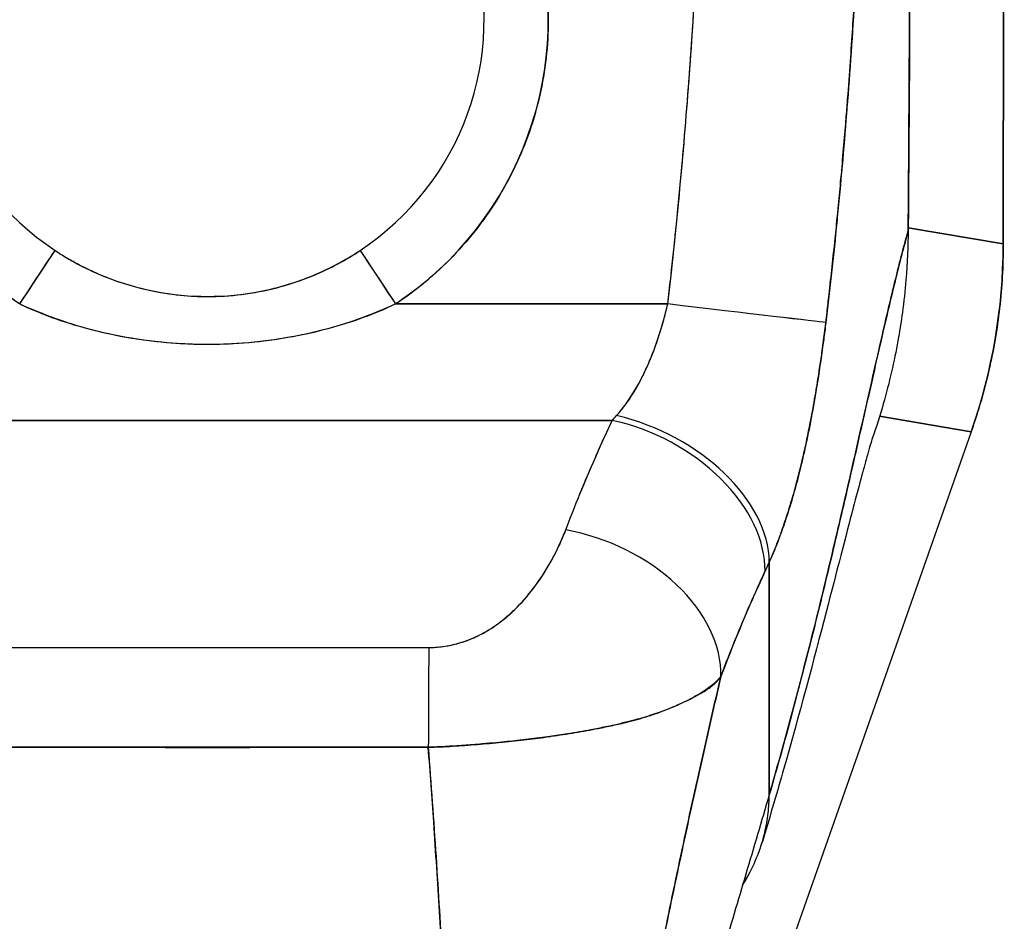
# Model space of a CAD drawing. Extents: x 807 to 1172, y 30 to 260.
# Tile 50 of 214: x 906.86 to 908.06, y 166.63 to 167.74. Entities that reach past the tile are written whole.
import ezdxf

# ---------------------------------------------------------------- set-up
doc = ezdxf.new("R2010")
doc.units = 0
doc.header["$LTSCALE"] = 4
doc.header["$MEASUREMENT"] = 0
doc.layers.get('0').update_dxf_attribs({"linetype": 'CONTINUOUS'})

msp = doc.modelspace()

# ---------------------------------------------------------------- linework, layer by layer
for p, q in [((908.0631, 167.4614), (908.0645, 168.5254)), ((908.0645, 168.5254), (908.0631, 167.4614)), ((907.4806, 167.5957), (907.4806, 167.5957)), ((907.4727, 167.5753), (907.4727, 167.5753)), ((907.3292, 167.499), (907.3292, 167.4988)), ((907.9467, 167.4813), (908.0631, 167.4614)), ((908.0631, 167.4614), (907.9467, 167.4813)), ((906.8843, 167.4646), (906.8843, 167.4644)), ((907.2899, 167.4644), (907.2899, 167.4646)), ((908.0631, 167.4614), (908.0631, 167.46)), ((906.8566, 167.3878), (906.9, 167.4535)), ((907.2742, 167.4535), (907.3176, 167.3878)), ((906.9614, 167.4212), (906.9625, 167.421)), ((906.9804, 167.4145), (906.9804, 167.4143)), ((906.9804, 167.4143), (906.9804, 167.4145)), ((906.9922, 167.4106), (906.9922, 167.4108)), ((907.6546, 167.4136), (907.6546, 167.4136)), ((907.6546, 167.4136), (907.6546, 167.4136)), ((907.0698, 167.3977), (907.072, 167.3972)), ((907.3292, 167.3958), (907.3292, 167.3958)), ((907.3176, 167.3878), (907.6516, 167.3878)), ((907.6516, 167.3878), (907.3176, 167.3878)), ((907.6523, 167.3939), (907.6523, 167.3939)), ((906.8843, 167.376), (906.8843, 167.3756)), ((907.2899, 167.3756), (907.2899, 167.376)), ((907.0582, 167.3388), (907.0577, 167.3388)), ((907.1151, 167.3387), (907.1145, 167.3387)), ((907.9114, 167.2501), (908.0237, 167.2309)), ((908.0237, 167.2309), (907.9114, 167.2501)), ((906.5907, 167.2451), (907.5835, 167.2451)), ((907.5835, 167.2451), (906.5907, 167.2451)), ((908.0237, 167.2309), (907.5411, 165.8578)), ((908.0241, 167.2321), (908.0237, 167.2309)), ((907.7761, 166.7859), (907.7761, 167.0712)), ((907.7761, 167.0712), (907.7761, 166.7859)), ((907.4611, 167.0105), (907.4611, 167.0105)), ((907.4414, 166.9943), (907.4414, 166.9944)), ((907.4414, 166.9944), (907.4414, 166.9943)), ((906.9651, 166.8443), (906.9651, 166.8445)), ((906.9651, 166.8445), (906.9651, 166.8443)), ((906.9769, 166.8442), (906.9769, 166.8445)), ((906.9887, 166.8445), (906.9887, 166.8442)), ((907.1855, 166.8442), (907.1855, 166.8444)), ((907.1973, 166.8444), (907.1973, 166.8442)), ((907.2091, 166.8444), (907.2091, 166.8443)), ((907.2091, 166.8443), (907.2091, 166.8444))]:
    msp.add_line(p, q)
for radius, start, end in [(0.4179, 303.4812, 236.5188), (0.3392, 303.4812, 236.5188), (0.5079, 255.3119, 255.312), (0.5078, 284.688, 284.6881)]:
    msp.add_arc((907.0871, 167.7364), radius, start, end)
for centre, major_axis, ratio, start_param, end_param in [((907.9348, 167.4779), (0.0118, -0.0001), 0.00001, 6.274975, 6.369031), ((907.376, 167.4604), (0.1162, 0.6786), 0.997956, 4.543675, 4.881103), ((906.8566, 167.3878), (0.0434, 0.0657), 0.00001, 4.712386, 6.250133), ((907.3176, 167.3878), (-0.0434, 0.0657), 0.00001, 0.052932, 1.580743), ((907.6516, 167.3878), (0.1955, -0.023), 0.00001, 0.126837, 1.57074), ((907.6516, 167.3878), (0.1955, -0.023), 0.00001, 0.127062, 1.570795), ((907.6191, 167.4269), (0.1374, 0.239), 0.280637, 4.023048, 4.058761), ((907.619, 167.427), (0.1373, 0.2391), 0.281198, 4.022914, 4.058622), ((907.5888, 167.114), (0.1795, -0.0809), 0.661582, 0.294792, 1.860531), ((907.5888, 167.114), (0.1795, -0.0809), 0.661582, 0.294793, 1.860531), ((907.5835, 167.1024), (0.1785, -0.083), 0.690457, 0.302725, 1.881447), ((907.5835, 167.1024), (0.1785, -0.083), 0.690457, 0.302725, 1.881446), ((907.5265, 166.9681), (0.184, -0.0699), 0.701391, 0.242235, 1.831183), ((907.5265, 166.9681), (0.184, -0.0699), 0.701391, 0.242235, 1.831183), ((907.8072, 167.361), (0.1189, 0.4119), 0.158708, 3.939526, 3.978632), ((907.8072, 167.361), (-0.1189, -0.4118), 0.158692, 0.797928, 0.837041), ((907.3584, 166.8239), (0.0006, 0.1968), 0.003076, 0.759767, 1.467632), ((907.3584, 166.8239), (-0.0006, -0.1968), 0.003076, 3.90136, 4.609224), ((907.0871, 166.8649), (-0.0807, 0), 0.999084, 0.256191, 0.259896), ((907.0871, 166.8644), (-0.0689, 0), 0.999084, 0.293864, 0.298342), ((907.0871, 166.8644), (-0.0689, 0), 0.999084, 0.293864, 0.298342), ((907.0871, 166.8611), (-0.0602, 0), 0.999084, 0.280947, 0.286089), ((907.0871, 166.8611), (-0.0602, 0), 0.999084, 0.280947, 0.286089), ((907.0871, 166.8607), (-0.0485, 0), 0.999084, 0.341979, 0.348517), ((907.0871, 166.8607), (0.0485, 0), 0.999084, 5.934673, 5.939785), ((907.0871, 166.8611), (0.0602, 0), 0.999084, 5.997101, 6.000855), ((907.0871, 166.8611), (0.0602, 0), 0.999084, 5.997101, 6.000855), ((907.0871, 166.8644), (0.0689, 0), 0.999084, 5.984848, 5.987968), ((907.0871, 166.8644), (0.0689, 0), 0.999084, 5.984848, 5.987968), ((907.0871, 166.8649), (0.0807, 0), 0.999084, 6.023295, 6.025695)]:
    msp.add_ellipse(centre, major_axis=major_axis, ratio=ratio, start_param=start_param, end_param=end_param)
for points, knots in [([(907.9505, 168.3815), (907.9505, 168.3624), (907.9504, 168.3421), (907.9504, 168.3208), (907.9504, 168.307), (907.9504, 168.2929), (907.9504, 168.2785), (907.9503, 168.274), (907.9503, 168.2694), (907.9503, 168.2648), (907.9503, 168.2479), (907.9503, 168.2305), (907.9502, 168.2129), (907.9502, 168.1969), (907.9502, 168.1806), (907.9501, 168.164), (907.9501, 168.1636), (907.9501, 168.1631), (907.9501, 168.1627), (907.9501, 168.1479), (907.95, 168.133), (907.95, 168.1177), (907.9499, 168.1032), (907.9499, 168.0885), (907.9498, 168.0734), (907.9498, 168.061), (907.9497, 168.0485), (907.9497, 168.0357), (907.9496, 168.0201), (907.9496, 168.0042), (907.9495, 167.988), (907.9494, 167.9604), (907.9492, 167.932), (907.9491, 167.9032), (907.9491, 167.8999), (907.9491, 167.8966), (907.9491, 167.8933), (907.9489, 167.8672), (907.9488, 167.8409), (907.9487, 167.8146), (907.9486, 167.7988), (907.9485, 167.783), (907.9484, 167.7673), (907.9484, 167.7599), (907.9483, 167.7524), (907.9483, 167.745), (907.9483, 167.7358), (907.9482, 167.7265), (907.9482, 167.7174), (907.9481, 167.6994), (907.948, 167.6816), (907.9479, 167.6641), (907.9478, 167.6447), (907.9476, 167.6255), (907.9475, 167.6069), (907.9475, 167.6053), (907.9475, 167.6036), (907.9475, 167.602), (907.9474, 167.5824), (907.9472, 167.5634), (907.9471, 167.5451), (907.9469, 167.5212), (907.9468, 167.4986), (907.9466, 167.4778)], [0, 0, 0, 0, 0.086854, 0.086854, 0.086854, 0.142857, 0.142857, 0.142857, 0.160393, 0.160393, 0.160393, 0.225332, 0.225332, 0.225332, 0.284072, 0.284072, 0.284072, 0.285714, 0.285714, 0.285714, 0.337995, 0.337995, 0.337995, 0.387858, 0.387858, 0.387858, 0.428571, 0.428571, 0.428571, 0.477903, 0.477903, 0.477903, 0.561799, 0.561799, 0.561799, 0.571429, 0.571429, 0.571429, 0.647398, 0.647398, 0.647398, 0.692793, 0.692793, 0.692793, 0.714286, 0.714286, 0.714286, 0.741164, 0.741164, 0.741164, 0.793671, 0.793671, 0.793671, 0.851961, 0.851961, 0.851961, 0.857143, 0.857143, 0.857143, 0.918923, 0.918923, 0.918923, 1, 1, 1, 1]), ([(907.9466, 167.4778), (907.9472, 167.5503), (907.9476, 167.6233), (907.948, 167.6968), (907.9482, 167.7224), (907.9483, 167.748), (907.9485, 167.7736), (907.9487, 167.8182), (907.9489, 167.863), (907.9491, 167.908), (907.9494, 167.9633), (907.9496, 168.0189), (907.9498, 168.0748), (907.9499, 168.095), (907.95, 168.1152), (907.95, 168.1355), (907.9503, 168.2169), (907.9504, 168.2989), (907.9505, 168.3815)], [0, 0, 0, 0, 0.247318, 0.247318, 0.247318, 0.333333, 0.333333, 0.333333, 0.482783, 0.482783, 0.482783, 0.666667, 0.666667, 0.666667, 0.733158, 0.733158, 0.733158, 1, 1, 1, 1]), ([(906.8566, 167.3878), (906.8307, 167.4049), (906.8074, 167.4243), (906.7861, 167.4465), (906.7648, 167.4687), (906.7456, 167.4935), (906.7295, 167.5201), (906.7134, 167.5467), (906.7003, 167.575), (906.6906, 167.6044), (906.6808, 167.6338), (906.6743, 167.6644), (906.6712, 167.6952), (906.6682, 167.7261), (906.6686, 167.7573), (906.6724, 167.788), (906.6762, 167.8188), (906.6835, 167.8491), (906.694, 167.8783), (906.7046, 167.9075), (906.7183, 167.9355), (906.7351, 167.9616), (906.7518, 167.9877), (906.7714, 168.0119), (906.7934, 168.0337), (906.8155, 168.0555), (906.84, 168.0748), (906.8663, 168.0912), (906.8927, 168.1076), (906.9208, 168.121), (906.9501, 168.1312), (906.9794, 168.1414), (907.0098, 168.1483), (907.0406, 168.1517), (907.0714, 168.1551), (907.1026, 168.1552), (907.1335, 168.1517), (907.1643, 168.1483), (907.1947, 168.1414), (907.224, 168.1312), (907.2533, 168.1211), (907.2815, 168.1076), (907.3078, 168.0913), (907.3341, 168.0749), (907.3586, 168.0556), (907.3807, 168.0338), (907.4027, 168.012), (907.4224, 167.9878), (907.4391, 167.9617), (907.4558, 167.9355), (907.4696, 167.9076), (907.4801, 167.8784), (907.4907, 167.8492), (907.4979, 167.8189), (907.5018, 167.7881), (907.5056, 167.7574), (907.506, 167.7262), (907.503, 167.6953), (907.4999, 167.6645), (907.4934, 167.6339), (907.4837, 167.6045), (907.4739, 167.5751), (907.4609, 167.5468), (907.4448, 167.5202), (907.4287, 167.4936), (907.4095, 167.4687), (907.3882, 167.4466), (907.3669, 167.4244), (907.3435, 167.4049), (907.3176, 167.3878)], [0, 0, 0, 0, 0.043478, 0.043478, 0.043478, 0.086957, 0.086957, 0.086957, 0.130435, 0.130435, 0.130435, 0.173913, 0.173913, 0.173913, 0.217391, 0.217391, 0.217391, 0.26087, 0.26087, 0.26087, 0.304348, 0.304348, 0.304348, 0.347826, 0.347826, 0.347826, 0.391304, 0.391304, 0.391304, 0.434783, 0.434783, 0.434783, 0.478261, 0.478261, 0.478261, 0.521739, 0.521739, 0.521739, 0.565217, 0.565217, 0.565217, 0.608696, 0.608696, 0.608696, 0.652174, 0.652174, 0.652174, 0.695652, 0.695652, 0.695652, 0.73913, 0.73913, 0.73913, 0.782609, 0.782609, 0.782609, 0.826087, 0.826087, 0.826087, 0.869565, 0.869565, 0.869565, 0.913043, 0.913043, 0.913043, 0.956522, 0.956522, 0.956522, 1, 1, 1, 1]), ([(907.6516, 167.3878), (907.6565, 167.4291), (907.6609, 167.4711), (907.6651, 167.5138), (907.6692, 167.5564), (907.6729, 167.5997), (907.6763, 167.6437), (907.6797, 167.6877), (907.6827, 167.7323), (907.6854, 167.7776)], [0, 0, 0, 0, 0.333333, 0.333333, 0.333333, 0.666667, 0.666667, 0.666667, 1, 1, 1, 1]), ([(907.6516, 167.3878), (907.656, 167.4251), (907.66, 167.4625), (907.6637, 167.4999), (907.6682, 167.5453), (907.6722, 167.5907), (907.6757, 167.6363), (907.6794, 167.6833), (907.6826, 167.7304), (907.6854, 167.7776)], [0, 0, 0, 0, 0.288491, 0.288491, 0.288491, 0.638459, 0.638459, 0.638459, 1, 1, 1, 1]), ([(907.8455, 167.365), (907.846, 167.3692), (907.8465, 167.3733), (907.847, 167.3774), (907.8479, 167.3847), (907.8487, 167.392), (907.8495, 167.3993), (907.8521, 167.4222), (907.8546, 167.445), (907.8569, 167.4675), (907.858, 167.4773), (907.8589, 167.4871), (907.8599, 167.4968), (907.8602, 167.4995), (907.8604, 167.5021), (907.8607, 167.5048), (907.8617, 167.5157), (907.8628, 167.5265), (907.8637, 167.5373), (907.866, 167.5615), (907.868, 167.5855), (907.8699, 167.6092), (907.8706, 167.6171), (907.8712, 167.625), (907.8718, 167.6328), (907.872, 167.6349), (907.8721, 167.637), (907.8723, 167.6391), (907.8735, 167.6546), (907.8746, 167.6699), (907.8757, 167.6851), (907.8776, 167.7127), (907.8794, 167.7397), (907.881, 167.7659)], [0, 0, 0, 0, 0.029161, 0.029161, 0.029161, 0.080621, 0.080621, 0.080621, 0.243196, 0.243196, 0.243196, 0.313778, 0.313778, 0.313778, 0.333333, 0.333333, 0.333333, 0.41251, 0.41251, 0.41251, 0.591045, 0.591045, 0.591045, 0.650584, 0.650584, 0.650584, 0.666667, 0.666667, 0.666667, 0.784923, 0.784923, 0.784923, 1, 1, 1, 1]), ([(907.881, 167.7659), (907.8781, 167.7192), (907.875, 167.6732), (907.8714, 167.6279), (907.8712, 167.6256), (907.8711, 167.6234), (907.8709, 167.6211), (907.8675, 167.5782), (907.8637, 167.5359), (907.8596, 167.4943), (907.8592, 167.4898), (907.8588, 167.4852), (907.8583, 167.4807), (907.8544, 167.4416), (907.8501, 167.403), (907.8455, 167.365)], [0, 0, 0, 0, 0.333333, 0.333333, 0.333333, 0.350215, 0.350215, 0.350215, 0.666667, 0.666667, 0.666667, 0.701162, 0.701162, 0.701162, 1, 1, 1, 1]), ([(907.7761, 166.7859), (907.7854, 166.8176), (907.7944, 166.8498), (907.8031, 166.8822), (907.8118, 166.9146), (907.8203, 166.9473), (907.8285, 166.9799), (907.8367, 167.0125), (907.8446, 167.045), (907.8523, 167.0772), (907.8599, 167.1093), (907.8673, 167.1411), (907.8744, 167.172), (907.8815, 167.203), (907.8883, 167.2332), (907.8949, 167.2622), (907.9015, 167.2912), (907.9077, 167.319), (907.9138, 167.3451), (907.9198, 167.3712), (907.9255, 167.3956), (907.931, 167.4179), (907.9365, 167.4402), (907.9417, 167.4603), (907.9466, 167.4778)], [0, 0, 0, 0, 0.124948, 0.124948, 0.124948, 0.249955, 0.249955, 0.249955, 0.374963, 0.374963, 0.374963, 0.49997, 0.49997, 0.49997, 0.624978, 0.624978, 0.624978, 0.749985, 0.749985, 0.749985, 0.874993, 0.874993, 0.874993, 1, 1, 1, 1]), ([(907.9466, 167.4778), (907.9452, 167.4727), (907.9437, 167.4675), (907.9423, 167.462), (907.9396, 167.4523), (907.937, 167.4419), (907.9342, 167.4308), (907.9314, 167.4198), (907.9286, 167.4082), (907.9257, 167.3961), (907.9228, 167.384), (907.9198, 167.3713), (907.9168, 167.3582), (907.9137, 167.3451), (907.9106, 167.3315), (907.9074, 167.3175), (907.9043, 167.3035), (907.901, 167.2891), (907.8977, 167.2744), (907.8943, 167.2597), (907.8909, 167.2446), (907.8874, 167.2293), (907.884, 167.2139), (907.8804, 167.1983), (907.8768, 167.1825), (907.8732, 167.1667), (907.8695, 167.1506), (907.8657, 167.1344), (907.862, 167.1182), (907.8581, 167.1018), (907.8542, 167.0853), (907.8503, 167.0688), (907.8463, 167.0522), (907.8423, 167.0356), (907.8382, 167.0189), (907.8341, 167.0022), (907.8299, 166.9854), (907.8257, 166.9687), (907.8214, 166.9519), (907.8171, 166.9351), (907.8127, 166.9184), (907.8083, 166.9016), (907.8038, 166.885), (907.7994, 166.8683), (907.7948, 166.8517), (907.7902, 166.8351), (907.7855, 166.8186), (907.7808, 166.8022), (907.7761, 166.7859)], [0, 0, 0, 0, 0.036069, 0.036069, 0.036069, 0.100331, 0.100331, 0.100331, 0.164593, 0.164593, 0.164593, 0.228855, 0.228855, 0.228855, 0.293118, 0.293118, 0.293118, 0.35738, 0.35738, 0.35738, 0.421642, 0.421642, 0.421642, 0.485904, 0.485904, 0.485904, 0.550166, 0.550166, 0.550166, 0.614429, 0.614429, 0.614429, 0.678691, 0.678691, 0.678691, 0.742953, 0.742953, 0.742953, 0.807215, 0.807215, 0.807215, 0.871477, 0.871477, 0.871477, 0.93574, 0.93574, 0.93574, 1, 1, 1, 1]), ([(907.9466, 167.4778), (907.9464, 167.4591), (907.9456, 167.4386), (907.9438, 167.4172), (907.9427, 167.4041), (907.9413, 167.3908), (907.9394, 167.3772), (907.9381, 167.3673), (907.9366, 167.3573), (907.9348, 167.3471), (907.9304, 167.3223), (907.9248, 167.2968), (907.9174, 167.2702), (907.9169, 167.2686), (907.9164, 167.2669), (907.916, 167.2653), (907.912, 167.2514), (907.9075, 167.2372), (907.9025, 167.2228)], [0, 0, 0, 0, 0.0478542, 0.0478542, 0.0478542, 0.0769231, 0.0769231, 0.0769231, 0.0983166, 0.0983166, 0.0983166, 0.1506385, 0.1506385, 0.1506385, 0.1538462, 0.1538462, 0.1538462, 0.1810696, 0.1810696, 0.1810696, 0.1810696]), ([(908.0631, 167.46), (908.0631, 167.4342), (908.0616, 167.4084), (908.0587, 167.3828), (908.0558, 167.3571), (908.0514, 167.3316), (908.0456, 167.3065), (908.0398, 167.2813), (908.0327, 167.2565), (908.0241, 167.2321)], [0, 0, 0, 0, 0.333333, 0.333333, 0.333333, 0.666667, 0.666667, 0.666667, 1, 1, 1, 1]), ([(908.0631, 167.4614), (908.0631, 167.4612), (908.0631, 167.4611), (908.0631, 167.4609), (908.0631, 167.4608), (908.0631, 167.4606), (908.0631, 167.4605), (908.0631, 167.4603), (908.0631, 167.4602), (908.0631, 167.46)], [0, 0, 0, 0, 0.333333, 0.333333, 0.333333, 0.666667, 0.666667, 0.666667, 1, 1, 1, 1]), ([(906.8999, 167.4534), (906.9178, 167.4416), (906.9369, 167.4313), (906.9575, 167.4228), (906.978, 167.4143), (907, 167.4077), (907.0219, 167.4034), (907.0437, 167.3991), (907.0654, 167.3971), (907.0871, 167.3971), (907.1088, 167.3971), (907.1305, 167.3991), (907.1523, 167.4034), (907.1742, 167.4077), (907.1962, 167.4143), (907.2168, 167.4228), (907.2373, 167.4313), (907.2565, 167.4416), (907.2743, 167.4534)], [0, 0, 0, 0, 0.166667, 0.166667, 0.166667, 0.333333, 0.333333, 0.333333, 0.5, 0.5, 0.5, 0.666667, 0.666667, 0.666667, 0.833333, 0.833333, 0.833333, 1, 1, 1, 1]), ([(906.9, 167.4535), (906.903, 167.4515), (906.906, 167.4495), (906.9091, 167.4477), (906.921, 167.4403), (906.9333, 167.4337), (906.9459, 167.4279), (906.9599, 167.4215), (906.9742, 167.416), (906.9888, 167.4116), (907.004, 167.4069), (907.0194, 167.4034), (907.035, 167.401), (907.0471, 167.3991), (907.0593, 167.3978), (907.0716, 167.3972), (907.0751, 167.3971), (907.0787, 167.397), (907.0822, 167.3969), (907.0839, 167.3969), (907.0855, 167.3969), (907.0871, 167.3969), (907.101, 167.3969), (907.1148, 167.3977), (907.1286, 167.3995), (907.1432, 167.4013), (907.1578, 167.4041), (907.1721, 167.4078), (907.1854, 167.4113), (907.1985, 167.4156), (907.2113, 167.4206), (907.2228, 167.4252), (907.2341, 167.4304), (907.2452, 167.4362), (907.251, 167.4393), (907.2568, 167.4426), (907.2625, 167.4461), (907.266, 167.4482), (907.2695, 167.4504), (907.2729, 167.4526), (907.2733, 167.4529), (907.2738, 167.4532), (907.2742, 167.4535)], [0, 0, 0, 0, 0.026731, 0.026731, 0.026731, 0.131047, 0.131047, 0.131047, 0.24653, 0.24653, 0.24653, 0.366857, 0.366857, 0.366857, 0.460404, 0.460404, 0.460404, 0.48757, 0.48757, 0.48757, 0.5, 0.5, 0.5, 0.605726, 0.605726, 0.605726, 0.718306, 0.718306, 0.718306, 0.822579, 0.822579, 0.822579, 0.916011, 0.916011, 0.916011, 0.965684, 0.965684, 0.965684, 0.996073, 0.996073, 0.996073, 1, 1, 1, 1]), ([(907.3176, 167.3878), (907.2923, 167.3755), (907.2649, 167.3655), (907.2346, 167.3574), (907.2044, 167.3494), (907.1712, 167.3433), (907.1378, 167.3403), (907.1044, 167.3373), (907.0707, 167.3373), (907.0372, 167.3402), (907.0037, 167.3432), (906.9705, 167.3492), (906.9401, 167.3573), (906.9098, 167.3653), (906.8822, 167.3754), (906.8566, 167.3878)], [0, 0, 0, 0, 0.2, 0.2, 0.2, 0.4, 0.4, 0.4, 0.6, 0.6, 0.6, 0.8, 0.8, 0.8, 1, 1, 1, 1]), ([(907.3176, 167.3878), (907.3171, 167.3876), (907.3165, 167.3873), (907.316, 167.3871), (907.305, 167.3821), (907.2936, 167.3773), (907.2818, 167.3728), (907.2685, 167.3678), (907.2546, 167.3631), (907.2401, 167.359), (907.2383, 167.3584), (907.2364, 167.3579), (907.2345, 167.3574), (907.2208, 167.3537), (907.2065, 167.3504), (907.1918, 167.3477), (907.1743, 167.3444), (907.1562, 167.342), (907.1382, 167.3403), (907.1379, 167.3403), (907.1377, 167.3403), (907.1375, 167.3403), (907.1187, 167.3386), (907.0999, 167.3379), (907.0811, 167.3381), (907.0664, 167.3382), (907.0517, 167.339), (907.0371, 167.3402), (907.0324, 167.3407), (907.0276, 167.3411), (907.0229, 167.3417), (907.0036, 167.3438), (906.9844, 167.3469), (906.966, 167.351), (906.9572, 167.3529), (906.9486, 167.355), (906.9402, 167.3573), (906.931, 167.3598), (906.922, 167.3625), (906.9132, 167.3654), (906.8974, 167.3707), (906.8823, 167.3766), (906.8678, 167.3828), (906.864, 167.3845), (906.8603, 167.3861), (906.8566, 167.3878)], [0, 0, 0, 0, 0.004325, 0.004325, 0.004325, 0.090849, 0.090849, 0.090849, 0.187661, 0.187661, 0.187661, 0.2, 0.2, 0.2, 0.290523, 0.290523, 0.290523, 0.398627, 0.398627, 0.398627, 0.4, 0.4, 0.4, 0.512246, 0.512246, 0.512246, 0.6, 0.6, 0.6, 0.628359, 0.628359, 0.628359, 0.744718, 0.744718, 0.744718, 0.8, 0.8, 0.8, 0.860782, 0.860782, 0.860782, 0.970989, 0.970989, 0.970989, 1, 1, 1, 1]), ([(907.5888, 167.2509), (907.5992, 167.2628), (907.6084, 167.2762), (907.6164, 167.2908), (907.6244, 167.3055), (907.6312, 167.3214), (907.637, 167.3378), (907.6428, 167.3541), (907.6477, 167.371), (907.6516, 167.3878)], [0, 0, 0, 0, 0.333333, 0.333333, 0.333333, 0.666667, 0.666667, 0.666667, 1, 1, 1, 1]), ([(907.5888, 167.2509), (907.5906, 167.253), (907.5924, 167.2551), (907.5942, 167.2572), (907.5964, 167.2599), (907.5985, 167.2626), (907.6005, 167.2654), (907.6027, 167.2684), (907.6048, 167.2716), (907.6069, 167.2748), (907.6092, 167.2783), (907.6114, 167.2819), (907.6135, 167.2856), (907.6159, 167.2898), (907.6182, 167.294), (907.6204, 167.2984), (907.6228, 167.3034), (907.6252, 167.3084), (907.6275, 167.3136), (907.63, 167.3195), (907.6325, 167.3255), (907.6348, 167.3316), (907.6374, 167.3386), (907.6398, 167.3457), (907.6421, 167.3529), (907.6446, 167.3611), (907.647, 167.3694), (907.6491, 167.3777), (907.65, 167.3811), (907.6508, 167.3845), (907.6516, 167.3878)], [0, 0, 0, 0, 0.060949, 0.060949, 0.060949, 0.135639, 0.135639, 0.135639, 0.215708, 0.215708, 0.215708, 0.303486, 0.303486, 0.303486, 0.401292, 0.401292, 0.401292, 0.511372, 0.511372, 0.511372, 0.635855, 0.635855, 0.635855, 0.776826, 0.776826, 0.776826, 0.936006, 0.936006, 0.936006, 1, 1, 1, 1]), ([(907.7761, 167.0712), (907.7796, 167.079), (907.7829, 167.0869), (907.786, 167.0949), (907.7879, 167.0998), (907.7897, 167.1047), (907.7915, 167.1095), (907.7942, 167.1171), (907.7967, 167.1248), (907.7992, 167.1324), (907.8002, 167.1356), (907.8012, 167.1389), (907.8022, 167.1421), (907.8035, 167.1466), (907.8048, 167.151), (907.8061, 167.1555), (907.8097, 167.1683), (907.813, 167.1811), (907.816, 167.1936), (907.8174, 167.1996), (907.8188, 167.2056), (907.8201, 167.2115), (907.8231, 167.2253), (907.8259, 167.2389), (907.8284, 167.2523), (907.8303, 167.2623), (907.832, 167.2721), (907.8337, 167.282), (907.8352, 167.291), (907.8366, 167.3), (907.8379, 167.3089), (907.8389, 167.3154), (907.8399, 167.3218), (907.8408, 167.3282), (907.8425, 167.3405), (907.8441, 167.3528), (907.8455, 167.365)], [0, 0, 0, 0, 0.078629, 0.078629, 0.078629, 0.12616, 0.12616, 0.12616, 0.2, 0.2, 0.2, 0.231421, 0.231421, 0.231421, 0.274676, 0.274676, 0.274676, 0.4, 0.4, 0.4, 0.460013, 0.460013, 0.460013, 0.6, 0.6, 0.6, 0.704237, 0.704237, 0.704237, 0.8, 0.8, 0.8, 0.868687, 0.868687, 0.868687, 1, 1, 1, 1]), ([(907.8455, 167.365), (907.8447, 167.3581), (907.8438, 167.3511), (907.8429, 167.3441), (907.8406, 167.3269), (907.8381, 167.3097), (907.8354, 167.2925), (907.8351, 167.291), (907.8349, 167.2894), (907.8346, 167.2878), (907.8324, 167.2744), (907.8301, 167.2611), (907.8276, 167.2479), (907.8253, 167.2358), (907.8228, 167.2237), (907.8202, 167.2118), (907.82, 167.2112), (907.8199, 167.2105), (907.8197, 167.2098), (907.8173, 167.1989), (907.8147, 167.188), (907.812, 167.1773), (907.8096, 167.168), (907.807, 167.1587), (907.8044, 167.1496), (907.8034, 167.1461), (907.8023, 167.1426), (907.8013, 167.1392), (907.7999, 167.1347), (907.7985, 167.1301), (907.797, 167.1257), (907.7947, 167.1186), (907.7923, 167.1116), (907.7897, 167.1047), (907.7874, 167.0983), (907.785, 167.0921), (907.7824, 167.0859), (907.7804, 167.0809), (907.7783, 167.076), (907.7761, 167.0712)], [0, 0, 0, 0, 0.067817, 0.067817, 0.067817, 0.234588, 0.234588, 0.234588, 0.25, 0.25, 0.25, 0.380149, 0.380149, 0.380149, 0.5, 0.5, 0.5, 0.506838, 0.506838, 0.506838, 0.617148, 0.617148, 0.617148, 0.713405, 0.713405, 0.713405, 0.75, 0.75, 0.75, 0.798131, 0.798131, 0.798131, 0.874043, 0.874043, 0.874043, 0.943786, 0.943786, 0.943786, 1, 1, 1, 1]), ([(907.5265, 167.1108), (907.532, 167.1254), (907.5378, 167.1401), (907.5439, 167.1549), (907.5447, 167.1568), (907.5454, 167.1587), (907.5462, 167.1606), (907.5516, 167.1735), (907.5571, 167.1866), (907.5629, 167.1997), (907.5642, 167.2026), (907.5655, 167.2055), (907.5668, 167.2084), (907.5722, 167.2206), (907.5777, 167.2328), (907.5835, 167.2451)], [0, 0, 0, 0, 0.333333, 0.333333, 0.333333, 0.376093, 0.376093, 0.376093, 0.666667, 0.666667, 0.666667, 0.731304, 0.731304, 0.731304, 1, 1, 1, 1]), ([(907.5265, 167.1108), (907.532, 167.1254), (907.5378, 167.1401), (907.5439, 167.1549), (907.5499, 167.1697), (907.5563, 167.1846), (907.5629, 167.1996), (907.5695, 167.2147), (907.5763, 167.2298), (907.5835, 167.2451)], [0, 0, 0, 0, 0.333333, 0.333333, 0.333333, 0.666667, 0.666667, 0.666667, 1, 1, 1, 1]), ([(907.9027, 167.2235), (907.9027, 167.2235), (907.9025, 167.2228), (907.901, 167.218), (907.8987, 167.2104), (907.8916, 167.185), (907.8858, 167.1636), (907.8699, 167.1029), (907.8587, 167.0592), (907.8308, 166.9519), (907.813, 166.8846), (907.7846, 166.7852), (907.7761, 166.7566), (907.7673, 166.7275)], [0.113117, 0.113117, 0.113117, 0.113117, 0.210997, 0.210997, 0.465269, 0.465269, 0.84628, 0.84628, 1.372791, 1.372791, 1.994883, 1.994883, 2.236761, 2.236761, 2.236761, 2.236761]), ([(907.3584, 166.9666), (907.3612, 166.9666), (907.364, 166.9667), (907.3668, 166.9669), (907.3699, 166.9671), (907.3729, 166.9674), (907.3759, 166.9678), (907.3792, 166.9683), (907.3825, 166.9688), (907.3857, 166.9695), (907.3892, 166.9703), (907.3927, 166.9712), (907.3961, 166.9722), (907.3998, 166.9733), (907.4035, 166.9745), (907.4071, 166.9759), (907.4101, 166.977), (907.413, 166.9782), (907.4159, 166.9796), (907.4169, 166.98), (907.4178, 166.9804), (907.4187, 166.9809), (907.4229, 166.9829), (907.427, 166.9851), (907.4309, 166.9875), (907.4353, 166.99), (907.4394, 166.9928), (907.4435, 166.9958), (907.4479, 166.9991), (907.4522, 167.0025), (907.4563, 167.0062), (907.4589, 167.0084), (907.4615, 167.0108), (907.464, 167.0132), (907.4658, 167.015), (907.4676, 167.0168), (907.4694, 167.0187), (907.474, 167.0235), (907.4784, 167.0286), (907.4826, 167.0338), (907.4872, 167.0395), (907.4916, 167.0455), (907.4957, 167.0516), (907.5002, 167.0583), (907.5044, 167.0652), (907.5083, 167.0721), (907.5122, 167.079), (907.5157, 167.086), (907.519, 167.0929), (907.5217, 167.0989), (907.5242, 167.1049), (907.5265, 167.1108)], [0, 0, 0, 0, 0.036619, 0.036619, 0.036619, 0.07542, 0.07542, 0.07542, 0.116832, 0.116832, 0.116832, 0.161518, 0.161518, 0.161518, 0.2101, 0.2101, 0.2101, 0.25, 0.25, 0.25, 0.263174, 0.263174, 0.263174, 0.321517, 0.321517, 0.321517, 0.385689, 0.385689, 0.385689, 0.455959, 0.455959, 0.455959, 0.5, 0.5, 0.5, 0.532725, 0.532725, 0.532725, 0.617421, 0.617421, 0.617421, 0.711301, 0.711301, 0.711301, 0.813465, 0.813465, 0.813465, 0.914177, 0.914177, 0.914177, 1, 1, 1, 1]), ([(907.3584, 166.9666), (907.3672, 166.9665), (907.3762, 166.9675), (907.3856, 166.9695), (907.3949, 166.9715), (907.4046, 166.9745), (907.4141, 166.9787), (907.4235, 166.9829), (907.4327, 166.9882), (907.4416, 166.9945), (907.4504, 167.0008), (907.4589, 167.008), (907.4669, 167.0161), (907.4749, 167.0242), (907.4824, 167.0332), (907.4896, 167.0429), (907.4967, 167.0526), (907.5034, 167.0631), (907.5096, 167.0745), (907.5158, 167.0858), (907.5214, 167.0979), (907.5265, 167.1108)], [0, 0, 0, 0, 0.142857, 0.142857, 0.142857, 0.285714, 0.285714, 0.285714, 0.428571, 0.428571, 0.428571, 0.571429, 0.571429, 0.571429, 0.714286, 0.714286, 0.714286, 0.857143, 0.857143, 0.857143, 1, 1, 1, 1]), ([(907.7169, 166.9312), (907.7227, 166.9467), (907.7285, 166.9616), (907.7345, 166.9762), (907.738, 166.9849), (907.7416, 166.9935), (907.7452, 167.002), (907.7453, 167.0023), (907.7454, 167.0026), (907.7456, 167.0029), (907.7479, 167.0084), (907.7502, 167.0138), (907.7526, 167.0192), (907.7587, 167.0331), (907.7648, 167.0467), (907.7709, 167.0599)], [0, 0, 0, 0, 0.333333, 0.333333, 0.333333, 0.531303, 0.531303, 0.531303, 0.538863, 0.538863, 0.538863, 0.666667, 0.666667, 0.666667, 1, 1, 1, 1]), ([(907.7709, 167.0599), (907.7655, 167.0482), (907.7602, 167.0364), (907.755, 167.0247), (907.7483, 167.0095), (907.7418, 166.9942), (907.7355, 166.9789), (907.7291, 166.9631), (907.7229, 166.9472), (907.7169, 166.9312)], [0, 0, 0, 0, 0.2755, 0.2755, 0.2755, 0.631774, 0.631774, 0.631774, 1, 1, 1, 1]), ([(906.8158, 166.9666), (906.8756, 166.9666), (906.9355, 166.9666), (906.9961, 166.9666), (907.0566, 166.9666), (907.1179, 166.9666), (907.1784, 166.9666), (907.2389, 166.9666), (907.2988, 166.9666), (907.3584, 166.9666)], [0, 0, 0, 0, 0.333333, 0.333333, 0.333333, 0.666667, 0.666667, 0.666667, 1, 1, 1, 1]), ([(907.7169, 166.9312), (907.7138, 166.9274), (907.7102, 166.9238), (907.706, 166.9204), (907.701, 166.9163), (907.6952, 166.9124), (907.6886, 166.9085), (907.6875, 166.9079), (907.6865, 166.9073), (907.6854, 166.9067), (907.6795, 166.9034), (907.6731, 166.9001), (907.6661, 166.897), (907.6583, 166.8935), (907.6498, 166.89), (907.6409, 166.8869), (907.6393, 166.8863), (907.6376, 166.8857), (907.6359, 166.8852), (907.6288, 166.8828), (907.6215, 166.8806), (907.614, 166.8785), (907.6049, 166.876), (907.5956, 166.8737), (907.5859, 166.8715), (907.5824, 166.8707), (907.5789, 166.8699), (907.5753, 166.8692), (907.5694, 166.868), (907.5634, 166.8668), (907.5573, 166.8656), (907.548, 166.8639), (907.5384, 166.8622), (907.5287, 166.8607), (907.5215, 166.8595), (907.5142, 166.8584), (907.5068, 166.8574), (907.5048, 166.8571), (907.5028, 166.8568), (907.5008, 166.8566), (907.4919, 166.8554), (907.4829, 166.8542), (907.4738, 166.8532), (907.4654, 166.8522), (907.4568, 166.8513), (907.4482, 166.8505), (907.4432, 166.85), (907.4381, 166.8495), (907.4331, 166.8491), (907.43, 166.8488), (907.427, 166.8485), (907.4239, 166.8483), (907.4163, 166.8476), (907.4086, 166.847), (907.4009, 166.8465), (907.3936, 166.8459), (907.3862, 166.8455), (907.3789, 166.8451), (907.3718, 166.8447), (907.3648, 166.8444), (907.3578, 166.8442)], [0, 0, 0, 0, 0.070099, 0.070099, 0.070099, 0.153227, 0.153227, 0.153227, 0.166667, 0.166667, 0.166667, 0.237919, 0.237919, 0.237919, 0.318443, 0.318443, 0.318443, 0.333333, 0.333333, 0.333333, 0.396446, 0.396446, 0.396446, 0.472282, 0.472282, 0.472282, 0.5, 0.5, 0.5, 0.545332, 0.545332, 0.545332, 0.61493, 0.61493, 0.61493, 0.666667, 0.666667, 0.666667, 0.680579, 0.680579, 0.680579, 0.742113, 0.742113, 0.742113, 0.799672, 0.799672, 0.799672, 0.833333, 0.833333, 0.833333, 0.853588, 0.853588, 0.853588, 0.904523, 0.904523, 0.904523, 0.953187, 0.953187, 0.953187, 1, 1, 1, 1]), ([(907.3578, 166.8442), (907.3678, 166.8445), (907.3777, 166.845), (907.3877, 166.8456), (907.3978, 166.8462), (907.4079, 166.8469), (907.418, 166.8478), (907.423, 166.8482), (907.4279, 166.8486), (907.4328, 166.849), (907.438, 166.8495), (907.4432, 166.85), (907.4484, 166.8505), (907.4536, 166.851), (907.4587, 166.8515), (907.4638, 166.8521), (907.4688, 166.8526), (907.4738, 166.8532), (907.4788, 166.8538), (907.4881, 166.8549), (907.4973, 166.8561), (907.5064, 166.8573), (907.5072, 166.8574), (907.5079, 166.8576), (907.5087, 166.8577), (907.5186, 166.8591), (907.5284, 166.8606), (907.538, 166.8622), (907.5476, 166.8638), (907.557, 166.8655), (907.5662, 166.8674), (907.5692, 166.8679), (907.572, 166.8685), (907.5749, 166.8691), (907.5811, 166.8704), (907.5872, 166.8717), (907.5932, 166.8731), (907.6019, 166.8752), (907.6104, 166.8773), (907.6186, 166.8797), (907.6196, 166.88), (907.6206, 166.8803), (907.6216, 166.8806), (907.6264, 166.882), (907.6311, 166.8835), (907.6357, 166.8851), (907.6378, 166.8858), (907.6399, 166.8866), (907.6419, 166.8873), (907.6493, 166.89), (907.6563, 166.8929), (907.663, 166.8959), (907.6694, 166.8987), (907.6755, 166.9016), (907.6812, 166.9045), (907.6825, 166.9052), (907.6838, 166.9058), (907.6851, 166.9065), (907.6851, 166.9065), (907.6852, 166.9066), (907.6852, 166.9066), (907.6891, 166.9086), (907.6928, 166.9106), (907.6962, 166.9127), (907.7005, 166.9154), (907.7045, 166.9182), (907.7079, 166.9212), (907.7113, 166.9242), (907.7143, 166.9274), (907.7169, 166.9312)], [0, 0, 0, 0, 0.066599, 0.066599, 0.066599, 0.13375, 0.13375, 0.13375, 0.166667, 0.166667, 0.166667, 0.201474, 0.201474, 0.201474, 0.235929, 0.235929, 0.235929, 0.269758, 0.269758, 0.269758, 0.333333, 0.333333, 0.333333, 0.338645, 0.338645, 0.338645, 0.408129, 0.408129, 0.408129, 0.47796, 0.47796, 0.47796, 0.5, 0.5, 0.5, 0.547804, 0.547804, 0.547804, 0.617158, 0.617158, 0.617158, 0.625768, 0.625768, 0.625768, 0.666667, 0.666667, 0.666667, 0.685425, 0.685425, 0.685425, 0.752265, 0.752265, 0.752265, 0.817289, 0.817289, 0.817289, 0.832593, 0.832593, 0.832593, 0.833333, 0.833333, 0.833333, 0.880153, 0.880153, 0.880153, 0.940933, 0.940933, 0.940933, 1, 1, 1, 1]), ([(907.5792, 166.2559), (907.5856, 166.2913), (907.5921, 166.3271), (907.5987, 166.3633), (907.6054, 166.3995), (907.6123, 166.4361), (907.6194, 166.4729), (907.6264, 166.5097), (907.6337, 166.5468), (907.6413, 166.5841), (907.6488, 166.6214), (907.6566, 166.659), (907.6646, 166.6969), (907.6727, 166.7349), (907.681, 166.7731), (907.6896, 166.8117), (907.6983, 166.8504), (907.7072, 166.8895), (907.7164, 166.9291), (907.7166, 166.9298), (907.7167, 166.9305), (907.7169, 166.9312)], [0, 0, 0, 0, 0.166185, 0.166185, 0.166185, 0.332369, 0.332369, 0.332369, 0.498554, 0.498554, 0.498554, 0.664739, 0.664739, 0.664739, 0.830923, 0.830923, 0.830923, 0.997108, 0.997108, 0.997108, 1, 1, 1, 1]), ([(907.7169, 166.9312), (907.7099, 166.9014), (907.7032, 166.8719), (907.6966, 166.8426), (907.69, 166.8133), (907.6835, 166.7843), (907.6772, 166.7556), (907.671, 166.7268), (907.6649, 166.6982), (907.6589, 166.6698), (907.6529, 166.6414), (907.6471, 166.6132), (907.6415, 166.5851), (907.6358, 166.557), (907.6303, 166.529), (907.6248, 166.5013), (907.6194, 166.4735), (907.6142, 166.4458), (907.609, 166.4184), (907.6038, 166.3909), (907.5988, 166.3636), (907.5938, 166.3365), (907.5888, 166.3094), (907.584, 166.2825), (907.5792, 166.2559)], [0, 0, 0, 0, 0.125, 0.125, 0.125, 0.25, 0.25, 0.25, 0.375, 0.375, 0.375, 0.5, 0.5, 0.5, 0.625, 0.625, 0.625, 0.75, 0.75, 0.75, 0.875, 0.875, 0.875, 1, 1, 1, 1]), ([(907.3578, 166.8442), (907.3139, 166.8443), (907.2698, 166.8444), (907.2257, 166.8444), (907.1795, 166.8444), (907.1333, 166.8444), (907.087, 166.8444), (907.0407, 166.8444), (906.9945, 166.8445), (906.9484, 166.8445), (906.9341, 166.8445), (906.9198, 166.8445), (906.9055, 166.8444), (906.8757, 166.8444), (906.846, 166.8443), (906.8164, 166.8442)], [0, 0, 0, 0, 0.24471, 0.24471, 0.24471, 0.500303, 0.500303, 0.500303, 0.755735, 0.755735, 0.755735, 0.834924, 0.834924, 0.834924, 1, 1, 1, 1]), ([(906.8164, 166.8442), (906.8423, 166.8443), (906.8682, 166.8444), (906.8943, 166.8444), (906.9199, 166.8443), (906.9456, 166.8443), (906.9716, 166.8442), (906.9792, 166.8442), (906.9869, 166.8442), (906.9945, 166.8442), (907.0124, 166.8442), (907.0305, 166.8442), (907.0486, 166.8441), (907.0742, 166.8441), (907.0999, 166.8441), (907.1256, 166.8441), (907.1432, 166.8442), (907.1608, 166.8442), (907.1782, 166.8442), (907.1864, 166.8442), (907.1945, 166.8442), (907.2026, 166.8442), (907.2286, 166.8443), (907.2543, 166.8443), (907.2799, 166.8444), (907.3059, 166.8444), (907.3319, 166.8443), (907.3578, 166.8442)], [0, 0, 0, 0, 0.146953, 0.146953, 0.146953, 0.291147, 0.291147, 0.291147, 0.333333, 0.333333, 0.333333, 0.431915, 0.431915, 0.431915, 0.570999, 0.570999, 0.570999, 0.666667, 0.666667, 0.666667, 0.711352, 0.711352, 0.711352, 0.854594, 0.854594, 0.854594, 1, 1, 1, 1]), ([(907.3824, 166.3372), (907.3822, 166.3686), (907.3817, 166.401), (907.3808, 166.4343), (907.3798, 166.4675), (907.3786, 166.5016), (907.377, 166.5364), (907.3754, 166.5712), (907.3736, 166.6067), (907.3715, 166.6427), (907.3694, 166.6788), (907.367, 166.7153), (907.3645, 166.7523), (907.3624, 166.7827), (907.3602, 166.8133), (907.3578, 166.8442)], [0, 0, 0, 0, 0.207436, 0.207436, 0.207436, 0.414872, 0.414872, 0.414872, 0.622309, 0.622309, 0.622309, 0.829745, 0.829745, 0.829745, 1, 1, 1, 1]), ([(907.3578, 166.8442), (907.3612, 166.799), (907.3644, 166.7543), (907.3673, 166.7102), (907.3702, 166.666), (907.3728, 166.6224), (907.3749, 166.5798), (907.3771, 166.5372), (907.3789, 166.4955), (907.3801, 166.4549), (907.3814, 166.4144), (907.3822, 166.3751), (907.3824, 166.3372)], [0, 0, 0, 0, 0.249407, 0.249407, 0.249407, 0.499604, 0.499604, 0.499604, 0.749802, 0.749802, 0.749802, 1, 1, 1, 1]), ([(907.7761, 166.7859), (907.7666, 166.7535), (907.757, 166.721), (907.7474, 166.6887), (907.7379, 166.6564), (907.7283, 166.6243), (907.7189, 166.5923), (907.7094, 166.5604), (907.7, 166.5288), (907.6909, 166.4975), (907.6817, 166.4662), (907.6727, 166.4353), (907.664, 166.4048), (907.6553, 166.3743), (907.6469, 166.3442), (907.6389, 166.3147), (907.6309, 166.2851), (907.6232, 166.256), (907.616, 166.2273), (907.6088, 166.1987), (907.6021, 166.1705), (907.5959, 166.1428), (907.5898, 166.115), (907.5842, 166.0877), (907.5792, 166.0608)], [0, 0, 0, 0, 0.124999, 0.124999, 0.124999, 0.25, 0.25, 0.25, 0.375, 0.375, 0.375, 0.5, 0.5, 0.5, 0.625, 0.625, 0.625, 0.75, 0.75, 0.75, 0.875, 0.875, 0.875, 1, 1, 1, 1]), ([(907.7433, 166.6747), (907.7445, 166.6766), (907.7456, 166.6785), (907.7468, 166.6805), (907.7483, 166.6831), (907.7498, 166.6858), (907.7512, 166.6885), (907.7556, 166.6969), (907.7595, 166.7055), (907.7628, 166.7142), (907.765, 166.7202), (907.767, 166.7261), (907.7687, 166.7322), (907.7693, 166.7346), (907.77, 166.737), (907.7705, 166.7394), (907.7725, 166.7474), (907.7739, 166.7554), (907.7748, 166.7634), (907.7757, 166.771), (907.7761, 166.7786), (907.7761, 166.7859)], [0.6470656, 0.6470656, 0.6470656, 0.6470656, 0.6666667, 0.6666667, 0.6666667, 0.6933072, 0.6933072, 0.6933072, 0.7767915, 0.7767915, 0.7767915, 0.8333333, 0.8333333, 0.8333333, 0.855634, 0.855634, 0.855634, 0.9296838, 0.9296838, 0.9296838, 1, 1, 1, 1])]:
    msp.add_open_spline(points, degree=3, knots=knots)
for points in [[(907.9505, 168.3815), (907.9502, 168.0802), (907.949, 167.779), (907.9466, 167.4778)], [(907.8791, 167.7364), (907.8791, 167.7364), (907.8791, 167.7364), (907.8791, 167.7364)], [(907.8791, 167.7364), (907.8791, 167.7364), (907.8791, 167.7364), (907.8791, 167.7364)], [(907.876, 167.6891), (907.876, 167.6891), (907.876, 167.6891), (907.876, 167.6891)], [(907.876, 167.6891), (907.876, 167.6891), (907.876, 167.6891), (907.876, 167.6891)], [(906.8948, 167.2451), (906.8948, 167.2451), (906.8948, 167.2451), (906.8948, 167.2451)], [(907.2794, 167.2451), (907.2794, 167.2451), (907.2794, 167.2451), (907.2794, 167.2451)]]:
    msp.add_open_spline(points, degree=3)

doc.saveas('drawing.dxf')
